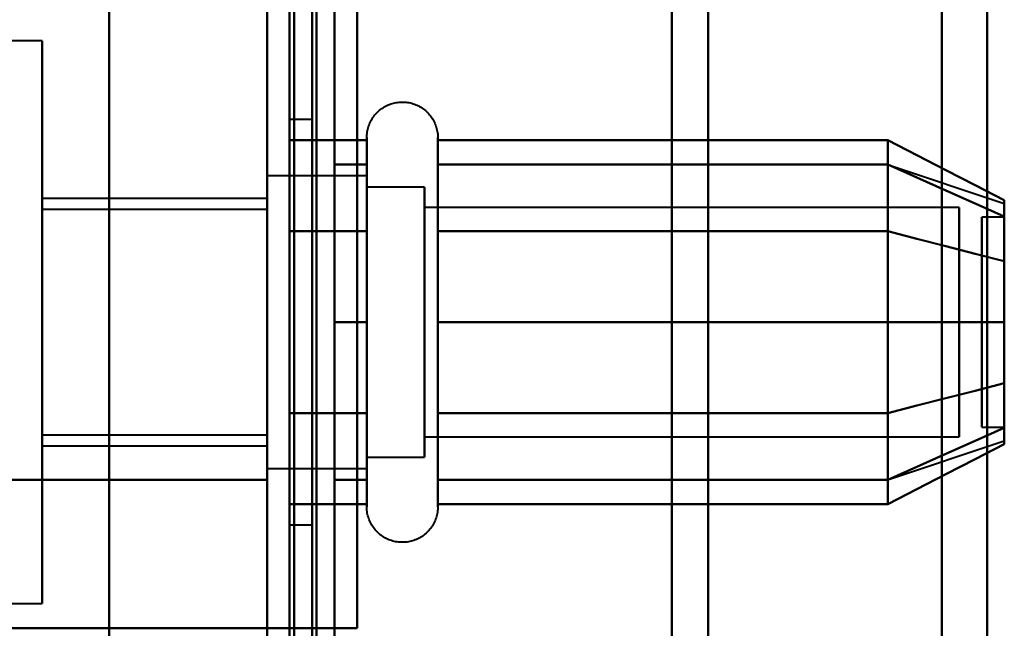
# Model space of a CAD drawing. Header units: millimetres. Extents: x -1087 to 1688, y -120 to 936.
# Tile 12 of 88: x -541 to -519, y 206 to 220. Entities that reach past the tile are written whole.
import ezdxf

# ---------------------------------------------------------------- set-up
doc = ezdxf.new("R2010")
doc.units = ezdxf.units.MM
doc.layers.add('A-GENM', color=13, linetype='Continuous', lineweight=40)
doc.layers.add('G-IMPT', color=8, linetype='Continuous', lineweight=40)

# ---------------------------------------------------------------- blocks, each defined once
blk = doc.blocks.new('NEXA 400 CALQUES_dwg-748074-Arrière')
at = {"layer": 'G-IMPT'}
for p, q in [((-534.5, 862.272), (-534.5, 129.472)), ((-535, 827.772), (-535, 128.972)), ((-535, 298.372), (-535, 196.872)), ((-535, 196.872), (-535, 298.372)), ((-534.5, 298.372), (-534.5, 196.872)), ((-534.5, 196.872), (-534.5, 298.372)), ((-526, 298.372), (-526, 197.372)), ((-526, 197.372), (-526, 298.372)), ((-525.198, 197.964), (-525.198, 298.372)), ((-525.198, 298.372), (-525.198, 197.964)), ((-520, 298.372), (-520, 198.372)), ((-520, 198.372), (-520, 298.372)), ((-518.99, 198.998), (-518.99, 298.372)), ((-518.99, 298.372), (-518.99, 198.998)), ((-535, 273.694), (-535, 203.694)), ((-535, 203.694), (-535, 273.694)), ((-540, 219.122), (-564.77, 219.122)), ((-540, 219.122), (-540, 212.872)), ((-540, 212.872), (-540, 219.122)), ((-534, 217.372), (-534.5, 217.372)), ((-534.5, 208.372), (-534.5, 217.372)), ((-534.5, 208.372), (-534.5, 217.372)), ((-534.5, 217.372), (-534.5, 212.872)), ((-534.5, 217.372), (-534.5, 212.872)), ((-534, 212.872), (-534, 217.372)), ((-534, 217.372), (-534, 212.872)), ((-532.785, 210.822), (-532.785, 216.972)), ((-532.785, 209.322), (-532.785, 216.972)), ((-531.204, 216.972), (-531.204, 210.822)), ((-531.204, 216.972), (-531.204, 209.322)), ((-532.785, 210.822), (-532.785, 216.423)), ((-531.204, 216.423), (-531.204, 210.822)), ((-521.189, 216.367), (-518.611, 215.508)), ((-532.785, 216.122), (-535, 216.122)), ((-532.785, 216.122), (-535, 216.122)), ((-535, 212.872), (-535, 216.122)), ((-535, 216.122), (-535, 210.058)), ((-535, 212.872), (-535, 216.122)), ((-535, 216.122), (-535, 212.872)), ((-532.785, 210.058), (-532.785, 216.122)), ((-532.785, 216.122), (-532.785, 211.247)), ((-532.785, 216.122), (-532.785, 210.058)), ((-532.785, 211.247), (-532.785, 216.122)), ((-531.5, 215.872), (-532.785, 215.872)), ((-531.5, 215.872), (-532.785, 215.872)), ((-532.785, 211.372), (-532.785, 215.872)), ((-532.785, 215.872), (-532.785, 211.372)), ((-532.785, 210.274), (-532.785, 215.872)), ((-532.785, 215.872), (-532.785, 210.274)), ((-531.5, 214.372), (-531.5, 215.872)), ((-531.5, 215.872), (-531.5, 210.274)), ((-531.5, 215.872), (-531.5, 211.372)), ((-531.5, 210.274), (-531.5, 215.872)), ((-535, 215.622), (-540, 215.622)), ((-540, 212.872), (-540, 215.622)), ((-540, 215.622), (-540, 212.872)), ((-535, 215.687), (-535, 212.872)), ((-535, 212.872), (-535, 215.622)), ((-535, 215.622), (-535, 212.872)), ((-532.785, 211.247), (-532.785, 215.687)), ((-532.785, 215.687), (-532.785, 209.622)), ((-532.785, 209.872), (-532.785, 215.47)), ((-532.785, 215.47), (-532.785, 209.872)), ((-531.5, 211.372), (-531.5, 215.47)), ((-531.5, 215.47), (-531.5, 209.872)), ((-531.5, 211.372), (-531.5, 215.47)), ((-519.611, 215.421), (-531.5, 215.421)), ((-519.611, 215.421), (-531.5, 215.421)), ((-531.5, 210.665), (-531.5, 215.421)), ((-531.5, 215.421), (-531.5, 210.665)), ((-531.5, 211.598), (-531.5, 215.421)), ((-531.5, 215.421), (-531.5, 211.598)), ((-519.611, 210.665), (-519.611, 215.421)), ((-519.611, 215.421), (-519.611, 210.665)), ((-519.611, 211.598), (-519.611, 215.421)), ((-519.611, 215.421), (-519.611, 211.598)), ((-535, 215.372), (-540, 215.372)), ((-540, 215.372), (-540, 212.872)), ((-540, 212.872), (-540, 215.372)), ((-535, 215.372), (-535, 212.872)), ((-535, 212.872), (-535, 215.372)), ((-518.611, 215.202), (-519.111, 215.202)), ((-518.611, 215.202), (-519.111, 215.202)), ((-519.111, 210.748), (-519.111, 215.202)), ((-519.111, 215.202), (-519.111, 210.748)), ((-519.111, 211.914), (-519.111, 215.202)), ((-519.111, 215.202), (-519.111, 211.914)), ((-518.611, 210.748), (-518.611, 215.202)), ((-518.611, 215.202), (-518.611, 210.748)), ((-518.611, 211.914), (-518.611, 215.202)), ((-518.611, 215.202), (-518.611, 211.914)), ((-531.5, 210.324), (-531.5, 215.079)), ((-531.5, 215.079), (-531.5, 210.324)), ((-519.611, 210.324), (-519.611, 215.079)), ((-519.611, 215.079), (-519.611, 210.324)), ((-519.111, 210.542), (-519.111, 214.996)), ((-519.111, 214.996), (-519.111, 210.542)), ((-518.611, 210.542), (-518.611, 214.996)), ((-518.611, 214.996), (-518.611, 210.542)), ((-532.785, 209.322), (-532.785, 214.922)), ((-531.204, 214.922), (-531.204, 209.322)), ((-535, 214.497), (-535, 209.622)), ((-532.785, 214.497), (-532.785, 209.622)), ((-532.785, 210.058), (-532.785, 214.497)), ((-532.785, 209.872), (-532.785, 214.372)), ((-532.785, 214.372), (-532.785, 209.872)), ((-531.5, 209.872), (-531.5, 214.372)), ((-531.5, 214.372), (-531.5, 209.872)), ((-531.5, 210.324), (-531.5, 214.146)), ((-531.5, 214.146), (-531.5, 210.324)), ((-519.611, 210.324), (-519.611, 214.146)), ((-519.611, 214.146), (-519.611, 210.324)), ((-519.111, 210.542), (-519.111, 213.831)), ((-519.111, 213.831), (-519.111, 210.542)), ((-518.611, 210.542), (-518.611, 213.831)), ((-518.611, 213.831), (-518.611, 210.542)), ((-540, 212.872), (-540, 210.372)), ((-540, 210.372), (-540, 212.872)), ((-540, 212.872), (-540, 206.622)), ((-540, 210.122), (-540, 212.872)), ((-540, 212.872), (-540, 210.122)), ((-540, 206.622), (-540, 212.872)), ((-535, 209.622), (-535, 212.872)), ((-535, 212.872), (-535, 210.372)), ((-535, 210.372), (-535, 212.872)), ((-535, 212.872), (-535, 209.622)), ((-535, 210.122), (-535, 212.872)), ((-535, 209.622), (-535, 212.872)), ((-535, 212.872), (-535, 210.122)), ((-535, 212.872), (-535, 211.247)), ((-534.5, 212.872), (-534.5, 208.372)), ((-534, 208.372), (-534, 212.872)), ((-534, 212.872), (-534, 208.372)), ((-532.785, 209.622), (-532.785, 211.247)), ((-532.785, 209.622), (-532.785, 211.247)), ((-531.5, 209.872), (-531.5, 211.372)), ((-532.785, 208.772), (-532.785, 210.822)), ((-532.785, 208.772), (-532.785, 210.822)), ((-531.204, 210.822), (-531.204, 208.772)), ((-531.204, 210.822), (-531.204, 208.772)), ((-540, 210.372), (-535, 210.372)), ((-519.111, 210.542), (-518.611, 210.542)), ((-519.111, 210.542), (-518.611, 210.542)), ((-531.5, 210.324), (-519.611, 210.324)), ((-531.5, 210.324), (-519.611, 210.324)), ((-521.189, 209.377), (-518.611, 210.237)), ((-540, 210.122), (-535, 210.122)), ((-532.785, 209.872), (-531.5, 209.872)), ((-532.785, 209.872), (-531.5, 209.872)), ((-535, 209.622), (-532.785, 209.622)), ((-535, 209.622), (-532.785, 209.622)), ((-535, 206.072), (-535, 209.372)), ((-535, 209.372), (-535, 206.072)), ((-534.5, 208.372), (-534, 208.372)), ((-564.77, 206.622), (-540, 206.622)), ((-535, 206.072), (-534.4, 206.072)), ((-534.4, 206.072), (-535, 206.072))]:
    blk.add_line(p, q, dxfattribs=at)
at = {"layer": 'G-IMPT', "flags": 128}
for points in [[(-535, 128.972), (-535, 312.422), (-535, 495.872), (-535, 679.322), (-535, 862.772)], [(-535, 862.772), (-535, 679.322), (-535, 495.872), (-535, 312.422), (-535, 128.972)], [(-534.5, 128.972), (-534.5, 312.422), (-534.5, 495.872), (-534.5, 679.322), (-534.5, 862.772)], [(-534.4, 862.772), (-534.4, 679.322), (-534.4, 495.872), (-534.4, 312.422), (-534.4, 128.972)], [(-534.4, 862.772), (-534.4, 679.322), (-534.4, 495.872), (-534.4, 312.422), (-534.4, 128.972)], [(-534.4, 128.972), (-534.4, 312.422), (-534.4, 495.872), (-534.4, 679.322), (-534.4, 862.772)], [(-534.5, 129.472), (-534.5, 312.672), (-534.5, 495.872), (-534.5, 679.072), (-534.5, 862.272)], [(-534.5, 862.272), (-534.5, 679.072), (-534.5, 495.872), (-534.5, 312.672), (-534.5, 129.472)], [(-534.5, 129.472), (-534.5, 312.672), (-534.5, 495.872), (-534.5, 679.072), (-534.5, 862.272)], [(-534.5, 862.272), (-534.5, 679.072), (-534.5, 495.872), (-534.5, 312.672), (-534.5, 129.472)], [(-534.5, 129.472), (-534.5, 312.672), (-534.5, 495.872), (-534.5, 679.072), (-534.5, 862.272)], [(-534.5, 862.272), (-534.5, 679.072), (-534.5, 495.872), (-534.5, 312.672), (-534.5, 129.472)], [(-534, 862.272), (-534, 679.072), (-534, 495.872), (-534, 312.672), (-534, 129.472)], [(-534, 862.272), (-534, 679.072), (-534, 495.872), (-534, 312.672), (-534, 129.472)], [(-534, 129.472), (-534, 312.672), (-534, 495.872), (-534, 679.072), (-534, 862.272)], [(-533.9, 129.472), (-533.9, 312.672), (-533.9, 495.872), (-533.9, 679.072), (-533.9, 862.272)], [(-533.9, 862.272), (-533.9, 679.072), (-533.9, 495.872), (-533.9, 312.672), (-533.9, 129.472)], [(-533.9, 129.472), (-533.9, 312.672), (-533.9, 495.872), (-533.9, 679.072), (-533.9, 862.272)], [(-535, 827.772), (-535, 653.072), (-535, 478.372), (-535, 303.672), (-535, 128.972)], [(-535, 128.972), (-535, 303.672), (-535, 478.372), (-535, 653.072), (-535, 827.772)], [(-534.5, 827.772), (-534.5, 653.072), (-534.5, 478.372), (-534.5, 303.672), (-534.5, 128.972)], [(-534.4, 128.972), (-534.4, 303.672), (-534.4, 478.372), (-534.4, 653.072), (-534.4, 827.772)], [(-534.4, 827.772), (-534.4, 653.072), (-534.4, 478.372), (-534.4, 303.672), (-534.4, 128.972)], [(-534.4, 128.972), (-534.4, 303.672), (-534.4, 478.372), (-534.4, 653.072), (-534.4, 827.772)], [(-533.5, 129.472), (-533.5, 303.922), (-533.5, 478.372), (-533.5, 652.822), (-533.5, 827.272)], [(-533.5, 827.272), (-533.5, 652.822), (-533.5, 478.372), (-533.5, 303.922), (-533.5, 129.472)], [(-533.5, 129.472), (-533.5, 303.922), (-533.5, 478.372), (-533.5, 652.822), (-533.5, 827.272)], [(-533.5, 827.272), (-533.5, 652.822), (-533.5, 478.372), (-533.5, 303.922), (-533.5, 129.472)], [(-534.5, 178.872), (-534.5, 208.872), (-534.5, 238.872), (-534.5, 268.872), (-534.5, 298.872)], [(-534.5, 298.872), (-534.5, 268.872), (-534.5, 238.872), (-534.5, 208.872), (-534.5, 178.872)], [(-534.5, 178.872), (-534.5, 208.872), (-534.5, 238.872), (-534.5, 268.872), (-534.5, 298.872)], [(-534.5, 298.872), (-534.5, 268.872), (-534.5, 238.872), (-534.5, 208.872), (-534.5, 178.872)], [(-533.5, 298.872), (-533.5, 268.872), (-533.5, 238.872), (-533.5, 208.872), (-533.5, 178.872)], [(-533.5, 178.872), (-533.5, 208.872), (-533.5, 238.872), (-533.5, 268.872), (-533.5, 298.872)], [(-533.5, 298.872), (-533.5, 268.872), (-533.5, 238.872), (-533.5, 208.872), (-533.5, 178.872)], [(-533.5, 178.872), (-533.5, 208.872), (-533.5, 238.872), (-533.5, 268.872), (-533.5, 298.872)], [(-538.509, 278.372), (-538.509, 258.622), (-538.509, 238.872), (-538.509, 219.122), (-538.509, 199.372)], [(-538.509, 199.372), (-538.509, 219.122), (-538.509, 238.872), (-538.509, 258.622), (-538.509, 278.372)], [(-535, 278.372), (-535, 258.622), (-535, 238.872), (-535, 219.122), (-535, 199.372)], [(-535, 199.372), (-535, 219.122), (-535, 238.872), (-535, 258.622), (-535, 278.372)], [(-535, 271.672), (-535, 255.272), (-535, 238.872), (-535, 222.472), (-535, 206.072)], [(-535, 271.672), (-535, 255.272), (-535, 238.872), (-535, 222.472), (-535, 206.072)], [(-535, 206.072), (-535, 222.472), (-535, 238.872), (-535, 255.272), (-535, 271.672)], [(-535, 206.072), (-535, 222.472), (-535, 238.872), (-535, 255.272), (-535, 271.672)], [(-535, 206.072), (-535, 222.472), (-535, 238.872), (-535, 255.272), (-535, 271.672)], [(-535, 271.672), (-535, 255.272), (-535, 238.872), (-535, 222.472), (-535, 206.072)], [(-534.5, 271.672), (-534.5, 255.272), (-534.5, 238.872), (-534.5, 222.472), (-534.5, 206.072)], [(-534.5, 206.072), (-534.5, 222.472), (-534.5, 238.872), (-534.5, 255.272), (-534.5, 271.672)], [(-533, 271.672), (-533, 255.272), (-533, 238.872), (-533, 222.472), (-533, 206.072)], [(-533, 206.072), (-533, 222.472), (-533, 238.872), (-533, 255.272), (-533, 271.672)], [(-533, 271.672), (-533, 255.272), (-533, 238.872), (-533, 222.472), (-533, 206.072)], [(-533, 206.072), (-533, 222.472), (-533, 238.872), (-533, 255.272), (-533, 271.672)], [(-533, 206.072), (-533, 222.472), (-533, 238.872), (-533, 255.272), (-533, 271.672)], [(-533, 271.672), (-533, 255.272), (-533, 238.872), (-533, 222.472), (-533, 206.072)], [(-535, 209.372), (-535, 224.122), (-535, 238.872), (-535, 253.622), (-535, 268.372)], [(-535, 268.372), (-535, 253.622), (-535, 238.872), (-535, 224.122), (-535, 209.372)], [(-532.785, 216.972), (-532.785, 217.004), (-532.783, 217.035), (-532.779, 217.067), (-532.775, 217.098), (-532.769, 217.129), (-532.762, 217.16), (-532.754, 217.191), (-532.745, 217.221), (-532.734, 217.251), (-532.723, 217.28), (-532.71, 217.309), (-532.696, 217.337), (-532.681, 217.365), (-532.664, 217.392), (-532.647, 217.419), (-532.629, 217.444), (-532.609, 217.469), (-532.589, 217.493), (-532.568, 217.517), (-532.545, 217.539), (-532.522, 217.561), (-532.498, 217.582), (-532.474, 217.601), (-532.448, 217.62), (-532.422, 217.637), (-532.395, 217.654), (-532.367, 217.669), (-532.339, 217.684), (-532.31, 217.697), (-532.281, 217.709), (-532.251, 217.72), (-532.221, 217.73), (-532.191, 217.738), (-532.16, 217.745), (-532.129, 217.751), (-532.098, 217.756), (-532.066, 217.759), (-532.035, 217.762), (-532.003, 217.763), (-531.972, 217.762), (-531.94, 217.761), (-531.909, 217.758), (-531.877, 217.754), (-531.846, 217.749), (-531.815, 217.742), (-531.784, 217.734), (-531.754, 217.725), (-531.724, 217.715), (-531.695, 217.704), (-531.666, 217.691), (-531.637, 217.677), (-531.609, 217.662), (-531.582, 217.646), (-531.555, 217.629), (-531.53, 217.611), (-531.504, 217.592), (-531.48, 217.572), (-531.456, 217.551), (-531.434, 217.529), (-531.412, 217.506), (-531.391, 217.482), (-531.371, 217.458), (-531.352, 217.433), (-531.334, 217.407), (-531.317, 217.38), (-531.302, 217.352), (-531.287, 217.324), (-531.273, 217.296), (-531.261, 217.267), (-531.25, 217.237), (-531.24, 217.207), (-531.231, 217.177), (-531.224, 217.146), (-531.217, 217.115), (-531.212, 217.084), (-531.208, 217.052), (-531.206, 217.021), (-531.204, 216.989), (-531.204, 216.972)], [(-532.785, 216.972), (-532.785, 217.004), (-532.783, 217.035), (-532.779, 217.067), (-532.775, 217.098), (-532.769, 217.129), (-532.762, 217.16), (-532.754, 217.191), (-532.745, 217.221), (-532.734, 217.251), (-532.723, 217.28), (-532.71, 217.309), (-532.696, 217.337), (-532.681, 217.365), (-532.664, 217.392), (-532.647, 217.419), (-532.629, 217.444), (-532.609, 217.469), (-532.589, 217.493), (-532.568, 217.517), (-532.545, 217.539), (-532.522, 217.561), (-532.498, 217.582), (-532.474, 217.601), (-532.448, 217.62), (-532.422, 217.637), (-532.395, 217.654), (-532.367, 217.669), (-532.339, 217.684), (-532.31, 217.697), (-532.281, 217.709), (-532.251, 217.72), (-532.221, 217.73), (-532.191, 217.738), (-532.16, 217.745), (-532.129, 217.751), (-532.098, 217.756), (-532.066, 217.759), (-532.035, 217.762), (-532.003, 217.763), (-531.972, 217.762), (-531.94, 217.761), (-531.909, 217.758), (-531.877, 217.754), (-531.846, 217.749), (-531.815, 217.742), (-531.784, 217.734), (-531.754, 217.725), (-531.724, 217.715), (-531.695, 217.704), (-531.666, 217.691), (-531.637, 217.677), (-531.609, 217.662), (-531.582, 217.646), (-531.555, 217.629), (-531.53, 217.611), (-531.504, 217.592), (-531.48, 217.572), (-531.456, 217.551), (-531.434, 217.529), (-531.412, 217.506), (-531.391, 217.482), (-531.371, 217.458), (-531.352, 217.433), (-531.334, 217.407), (-531.317, 217.38), (-531.302, 217.352), (-531.287, 217.324), (-531.273, 217.296), (-531.261, 217.267), (-531.25, 217.237), (-531.24, 217.207), (-531.231, 217.177), (-531.224, 217.146), (-531.217, 217.115), (-531.212, 217.084), (-531.208, 217.052), (-531.206, 217.021), (-531.204, 216.989), (-531.204, 216.972)], [(-532.785, 216.972), (-532.785, 216.969), (-532.785, 216.959), (-532.785, 216.943), (-532.785, 216.92), (-532.785, 216.891), (-532.785, 216.855), (-532.785, 216.813), (-532.785, 216.764), (-532.785, 216.709), (-532.785, 216.649), (-532.785, 216.582), (-532.785, 216.509), (-532.785, 216.43), (-532.785, 216.346), (-532.785, 216.256), (-532.785, 216.161), (-532.785, 216.06), (-532.785, 215.955), (-532.785, 215.844), (-532.785, 215.729), (-532.785, 215.609), (-532.785, 215.485), (-532.785, 215.356), (-532.785, 215.224), (-532.785, 215.088), (-532.785, 214.948), (-532.785, 214.805), (-532.785, 214.659), (-532.785, 214.51), (-532.785, 214.358), (-532.785, 214.204), (-532.785, 214.048), (-532.785, 213.89), (-532.785, 213.73), (-532.785, 213.569), (-532.785, 213.407), (-532.785, 213.244), (-532.785, 213.08), (-532.785, 212.917), (-532.785, 212.753), (-532.785, 212.589), (-532.785, 212.425), (-532.785, 212.263), (-532.785, 212.101), (-532.785, 211.941), (-532.785, 211.782), (-532.785, 211.625), (-532.785, 211.469), (-532.785, 211.317), (-532.785, 211.166), (-532.785, 211.018), (-532.785, 210.874), (-532.785, 210.822)], [(-532.785, 214.922), (-532.785, 215.063), (-532.785, 215.2), (-532.785, 215.333), (-532.785, 215.462), (-532.785, 215.587), (-532.785, 215.708), (-532.785, 215.824), (-532.785, 215.935), (-532.785, 216.042), (-532.785, 216.143), (-532.785, 216.239), (-532.785, 216.33), (-532.785, 216.416), (-532.785, 216.495), (-532.785, 216.569), (-532.785, 216.637), (-532.785, 216.699), (-532.785, 216.755), (-532.785, 216.804), (-532.785, 216.848), (-532.785, 216.885), (-532.785, 216.915), (-532.785, 216.939), (-532.785, 216.957), (-532.785, 216.968), (-532.785, 216.972)], [(-532.785, 216.972), (-532.785, 216.969), (-532.785, 216.959), (-532.785, 216.943), (-532.785, 216.92), (-532.785, 216.891), (-532.785, 216.855), (-532.785, 216.813), (-532.785, 216.764), (-532.785, 216.709), (-532.785, 216.649), (-532.785, 216.582), (-532.785, 216.509), (-532.785, 216.43), (-532.785, 216.423)], [(-532.785, 209.322), (-532.785, 209.406), (-532.785, 209.497), (-532.785, 209.593), (-532.785, 209.694), (-532.785, 209.8), (-532.785, 209.911), (-532.785, 210.026), (-532.785, 210.147), (-532.785, 210.271), (-532.785, 210.4), (-532.785, 210.533), (-532.785, 210.669), (-532.785, 210.81), (-532.785, 210.953), (-532.785, 211.099), (-532.785, 211.249), (-532.785, 211.4), (-532.785, 211.555), (-532.785, 211.711), (-532.785, 211.869), (-532.785, 212.029), (-532.785, 212.19), (-532.785, 212.352), (-532.785, 212.515), (-532.785, 212.679), (-532.785, 212.843), (-532.785, 213.007), (-532.785, 213.171), (-532.785, 213.334), (-532.785, 213.496), (-532.785, 213.658), (-532.785, 213.818), (-532.785, 213.977), (-532.785, 214.134), (-532.785, 214.289), (-532.785, 214.442), (-532.785, 214.592), (-532.785, 214.739), (-532.785, 214.884), (-532.785, 215.025), (-532.785, 215.163), (-532.785, 215.297), (-532.785, 215.427), (-532.785, 215.554), (-532.785, 215.675), (-532.785, 215.793), (-532.785, 215.906), (-532.785, 216.013), (-532.785, 216.116), (-532.785, 216.214), (-532.785, 216.306), (-532.785, 216.393), (-532.785, 216.474), (-532.785, 216.55), (-532.785, 216.619), (-532.785, 216.683), (-532.785, 216.74), (-532.785, 216.792), (-532.785, 216.837), (-532.785, 216.875), (-532.785, 216.908), (-532.785, 216.933), (-532.785, 216.953), (-532.785, 216.965), (-532.785, 216.972), (-532.785, 216.972)], [(-531.204, 216.972), (-531.204, 216.969), (-531.204, 216.959), (-531.204, 216.943), (-531.204, 216.92), (-531.204, 216.891), (-531.204, 216.855), (-531.204, 216.813), (-531.204, 216.764), (-531.204, 216.709), (-531.204, 216.649), (-531.204, 216.582), (-531.204, 216.509), (-531.204, 216.43), (-531.204, 216.346), (-531.204, 216.256), (-531.204, 216.161), (-531.204, 216.06), (-531.204, 215.955), (-531.204, 215.844), (-531.204, 215.729), (-531.204, 215.609), (-531.204, 215.485), (-531.204, 215.356), (-531.204, 215.224), (-531.204, 215.088), (-531.204, 214.948), (-531.204, 214.922)], [(-531.204, 210.822), (-531.204, 210.966), (-531.204, 211.113), (-531.204, 211.262), (-531.204, 211.414), (-531.204, 211.569), (-531.204, 211.725), (-531.204, 211.883), (-531.204, 212.043), (-531.204, 212.205), (-531.204, 212.367), (-531.204, 212.53), (-531.204, 212.694), (-531.204, 212.858), (-531.204, 213.022), (-531.204, 213.185), (-531.204, 213.348), (-531.204, 213.511), (-531.204, 213.672), (-531.204, 213.833), (-531.204, 213.991), (-531.204, 214.148), (-531.204, 214.303), (-531.204, 214.455), (-531.204, 214.605), (-531.204, 214.752), (-531.204, 214.897), (-531.204, 215.038), (-531.204, 215.175), (-531.204, 215.309), (-531.204, 215.439), (-531.204, 215.565), (-531.204, 215.686), (-531.204, 215.803), (-531.204, 215.915), (-531.204, 216.023), (-531.204, 216.125), (-531.204, 216.223), (-531.204, 216.314), (-531.204, 216.401), (-531.204, 216.481), (-531.204, 216.556), (-531.204, 216.625), (-531.204, 216.688), (-531.204, 216.745), (-531.204, 216.796), (-531.204, 216.84), (-531.204, 216.878), (-531.204, 216.91), (-531.204, 216.935), (-531.204, 216.954), (-531.204, 216.966), (-531.204, 216.972)], [(-531.204, 216.972), (-531.204, 216.969), (-531.204, 216.959), (-531.204, 216.943), (-531.204, 216.92), (-531.204, 216.891), (-531.204, 216.855), (-531.204, 216.813), (-531.204, 216.764), (-531.204, 216.709), (-531.204, 216.649), (-531.204, 216.582), (-531.204, 216.509), (-531.204, 216.43), (-531.204, 216.346), (-531.204, 216.256), (-531.204, 216.161), (-531.204, 216.06), (-531.204, 215.955), (-531.204, 215.844), (-531.204, 215.729), (-531.204, 215.609), (-531.204, 215.485), (-531.204, 215.356), (-531.204, 215.224), (-531.204, 215.088), (-531.204, 214.948), (-531.204, 214.805), (-531.204, 214.659), (-531.204, 214.51), (-531.204, 214.358), (-531.204, 214.204), (-531.204, 214.048), (-531.204, 213.89), (-531.204, 213.73), (-531.204, 213.569), (-531.204, 213.407), (-531.204, 213.244), (-531.204, 213.08), (-531.204, 212.917), (-531.204, 212.753), (-531.204, 212.589), (-531.204, 212.425), (-531.204, 212.263), (-531.204, 212.101), (-531.204, 211.941), (-531.204, 211.782), (-531.204, 211.625), (-531.204, 211.469), (-531.204, 211.317), (-531.204, 211.166), (-531.204, 211.018), (-531.204, 210.874), (-531.204, 210.732), (-531.204, 210.594), (-531.204, 210.459), (-531.204, 210.329), (-531.204, 210.202), (-531.204, 210.08), (-531.204, 209.962), (-531.204, 209.849), (-531.204, 209.741), (-531.204, 209.637), (-531.204, 209.539), (-531.204, 209.446), (-531.204, 209.359), (-531.204, 209.322)], [(-531.204, 216.423), (-531.204, 216.502), (-531.204, 216.575), (-531.204, 216.643), (-531.204, 216.704), (-531.204, 216.76), (-531.204, 216.809), (-531.204, 216.851), (-531.204, 216.888), (-531.204, 216.918), (-531.204, 216.941), (-531.204, 216.958), (-531.204, 216.968), (-531.204, 216.972)], [(-534.5, 216.914), (-534.5, 216.409), (-534.5, 215.903), (-534.5, 215.398), (-534.5, 214.893)], [(-532.785, 216.914), (-533.214, 216.914), (-533.643, 216.914), (-534.071, 216.914), (-534.5, 216.914)], [(-534.5, 214.893), (-534.5, 215.398), (-534.5, 215.903), (-534.5, 216.409), (-534.5, 216.914)], [(-534.5, 216.914), (-534.071, 216.914), (-533.643, 216.914), (-533.214, 216.914), (-532.785, 216.914)], [(-534.5, 216.914), (-534.5, 216.409), (-534.5, 215.903), (-534.5, 215.398), (-534.5, 214.893)], [(-534.5, 214.893), (-534.5, 215.398), (-534.5, 215.903), (-534.5, 216.409), (-534.5, 216.914)], [(-532.785, 214.893), (-532.785, 215.398), (-532.785, 215.903), (-532.785, 216.409), (-532.785, 216.914)], [(-532.785, 216.914), (-532.785, 216.409), (-532.785, 215.903), (-532.785, 215.398), (-532.785, 214.893)], [(-531.204, 214.893), (-531.204, 215.398), (-531.204, 215.903), (-531.204, 216.409), (-531.204, 216.914)], [(-531.204, 216.914), (-528.704, 216.914), (-526.204, 216.914), (-523.704, 216.914), (-521.204, 216.914)], [(-521.204, 216.914), (-523.704, 216.914), (-526.204, 216.914), (-528.704, 216.914), (-531.204, 216.914)], [(-531.204, 216.914), (-531.204, 216.409), (-531.204, 215.903), (-531.204, 215.398), (-531.204, 214.893)], [(-521.204, 214.893), (-521.204, 215.398), (-521.204, 215.903), (-521.204, 216.409), (-521.204, 216.914)], [(-521.204, 216.914), (-520.556, 216.581), (-519.908, 216.248), (-519.259, 215.914), (-518.611, 215.581)], [(-518.611, 215.581), (-519.259, 215.914), (-519.908, 216.248), (-520.556, 216.581), (-521.204, 216.914)], [(-521.204, 216.914), (-521.204, 216.409), (-521.204, 215.903), (-521.204, 215.398), (-521.204, 214.893)], [(-521.204, 216.914), (-521.204, 216.409), (-521.204, 215.903), (-521.204, 215.398), (-521.204, 214.893)], [(-521.204, 214.893), (-521.204, 215.398), (-521.204, 215.903), (-521.204, 216.409), (-521.204, 216.914)], [(-533.5, 212.872), (-533.5, 213.747), (-533.5, 214.622), (-533.5, 215.497), (-533.5, 216.372)], [(-533.5, 216.372), (-533.321, 216.372), (-533.143, 216.372), (-532.964, 216.372), (-532.785, 216.372)], [(-533.5, 216.372), (-533.321, 216.372), (-533.143, 216.372), (-532.964, 216.372), (-532.785, 216.372)], [(-532.785, 216.372), (-532.964, 216.372), (-533.143, 216.372), (-533.321, 216.372), (-533.5, 216.372)], [(-533.5, 216.372), (-533.5, 215.497), (-533.5, 214.622), (-533.5, 213.747), (-533.5, 212.872)], [(-532.785, 216.372), (-532.964, 216.372), (-533.143, 216.372), (-533.321, 216.372), (-533.5, 216.372)], [(-533.5, 212.872), (-533.5, 213.747), (-533.5, 214.622), (-533.5, 215.497), (-533.5, 216.372)], [(-533.5, 216.372), (-533.5, 215.497), (-533.5, 214.622), (-533.5, 213.747), (-533.5, 212.872)], [(-532.785, 216.423), (-532.785, 216.338), (-532.785, 216.248), (-532.785, 216.152), (-532.785, 216.051), (-532.785, 215.945), (-532.785, 215.834), (-532.785, 215.718), (-532.785, 215.598), (-532.785, 215.473), (-532.785, 215.344), (-532.785, 215.212), (-532.785, 215.075), (-532.785, 214.935), (-532.785, 214.792), (-532.785, 214.645), (-532.785, 214.496), (-532.785, 214.344), (-532.785, 214.19), (-532.785, 214.034), (-532.785, 213.876), (-532.785, 213.716), (-532.785, 213.555), (-532.785, 213.392), (-532.785, 213.229), (-532.785, 213.066), (-532.785, 212.902), (-532.785, 212.738), (-532.785, 212.574), (-532.785, 212.411), (-532.785, 212.248), (-532.785, 212.087), (-532.785, 211.926), (-532.785, 211.768), (-532.785, 211.611), (-532.785, 211.456), (-532.785, 211.303), (-532.785, 211.153), (-532.785, 211.005), (-532.785, 210.861), (-532.785, 210.719), (-532.785, 210.582), (-532.785, 210.448), (-532.785, 210.317), (-532.785, 210.191), (-532.785, 210.069), (-532.785, 209.952), (-532.785, 209.839), (-532.785, 209.731), (-532.785, 209.628), (-532.785, 209.531), (-532.785, 209.438), (-532.785, 209.351), (-532.785, 209.27), (-532.785, 209.195), (-532.785, 209.125), (-532.785, 209.062), (-532.785, 209.004), (-532.785, 208.953), (-532.785, 208.908), (-532.785, 208.869), (-532.785, 208.837), (-532.785, 208.811), (-532.785, 208.792), (-532.785, 208.779), (-532.785, 208.773), (-532.785, 208.772)], [(-532.785, 216.372), (-532.785, 215.497), (-532.785, 214.622), (-532.785, 213.747), (-532.785, 212.872)], [(-532.785, 212.872), (-532.785, 213.747), (-532.785, 214.622), (-532.785, 215.497), (-532.785, 216.372)], [(-531.204, 208.772), (-531.204, 208.776), (-531.204, 208.785), (-531.204, 208.802), (-531.204, 208.825), (-531.204, 208.854), (-531.204, 208.89), (-531.204, 208.932), (-531.204, 208.98), (-531.204, 209.035), (-531.204, 209.096), (-531.204, 209.163), (-531.204, 209.236), (-531.204, 209.314), (-531.204, 209.399), (-531.204, 209.488), (-531.204, 209.584), (-531.204, 209.684), (-531.204, 209.79), (-531.204, 209.9), (-531.204, 210.016), (-531.204, 210.136), (-531.204, 210.26), (-531.204, 210.388), (-531.204, 210.521), (-531.204, 210.657), (-531.204, 210.797), (-531.204, 210.94), (-531.204, 211.086), (-531.204, 211.235), (-531.204, 211.387), (-531.204, 211.541), (-531.204, 211.697), (-531.204, 211.855), (-531.204, 212.014), (-531.204, 212.175), (-531.204, 212.338), (-531.204, 212.501), (-531.204, 212.664), (-531.204, 212.828), (-531.204, 212.992), (-531.204, 213.156), (-531.204, 213.319), (-531.204, 213.482), (-531.204, 213.643), (-531.204, 213.804), (-531.204, 213.963), (-531.204, 214.12), (-531.204, 214.275), (-531.204, 214.428), (-531.204, 214.579), (-531.204, 214.726), (-531.204, 214.871), (-531.204, 215.013), (-531.204, 215.151), (-531.204, 215.285), (-531.204, 215.416), (-531.204, 215.542), (-531.204, 215.665), (-531.204, 215.782), (-531.204, 215.896), (-531.204, 216.004), (-531.204, 216.107), (-531.204, 216.205), (-531.204, 216.298), (-531.204, 216.386), (-531.204, 216.423)], [(-521.204, 216.372), (-523.704, 216.372), (-526.204, 216.372), (-528.704, 216.372), (-531.204, 216.372)], [(-531.204, 216.372), (-528.704, 216.372), (-526.204, 216.372), (-523.704, 216.372), (-521.204, 216.372)], [(-521.204, 216.372), (-523.704, 216.372), (-526.204, 216.372), (-528.704, 216.372), (-531.204, 216.372)], [(-531.204, 216.372), (-531.204, 215.497), (-531.204, 214.622), (-531.204, 213.747), (-531.204, 212.872)], [(-531.204, 212.872), (-531.204, 213.747), (-531.204, 214.622), (-531.204, 215.497), (-531.204, 216.372)], [(-531.204, 216.372), (-528.704, 216.372), (-526.204, 216.372), (-523.704, 216.372), (-521.204, 216.372)], [(-518.611, 215.218), (-519.259, 215.507), (-519.908, 215.795), (-520.556, 216.084), (-521.204, 216.372)], [(-521.204, 216.372), (-520.556, 216.084), (-519.908, 215.795), (-519.259, 215.507), (-518.611, 215.218)], [(-518.611, 215.218), (-519.259, 215.507), (-519.908, 215.795), (-520.556, 216.084), (-521.204, 216.372)], [(-521.204, 216.372), (-521.204, 215.497), (-521.204, 214.622), (-521.204, 213.747), (-521.204, 212.872)], [(-521.204, 212.872), (-521.204, 213.747), (-521.204, 214.622), (-521.204, 215.497), (-521.204, 216.372)], [(-521.204, 216.372), (-520.556, 216.084), (-519.908, 215.795), (-519.259, 215.507), (-518.611, 215.218)], [(-521.204, 212.872), (-521.204, 213.747), (-521.204, 214.622), (-521.204, 215.497), (-521.204, 216.372)], [(-521.204, 216.372), (-521.204, 215.497), (-521.204, 214.622), (-521.204, 213.747), (-521.204, 212.872)], [(-534.5, 214.893), (-534.071, 214.893), (-533.643, 214.893), (-533.214, 214.893), (-532.785, 214.893)], [(-534.5, 214.893), (-534.5, 213.883), (-534.5, 212.872), (-534.5, 211.862), (-534.5, 210.852)], [(-532.785, 214.893), (-533.214, 214.893), (-533.643, 214.893), (-534.071, 214.893), (-534.5, 214.893)], [(-534.5, 210.852), (-534.5, 211.862), (-534.5, 212.872), (-534.5, 213.883), (-534.5, 214.893)], [(-534.5, 214.893), (-534.071, 214.893), (-533.643, 214.893), (-533.214, 214.893), (-532.785, 214.893)], [(-532.785, 214.893), (-533.214, 214.893), (-533.643, 214.893), (-534.071, 214.893), (-534.5, 214.893)], [(-534.5, 214.893), (-534.5, 213.883), (-534.5, 212.872), (-534.5, 211.862), (-534.5, 210.852)], [(-534.5, 210.852), (-534.5, 211.862), (-534.5, 212.872), (-534.5, 213.883), (-534.5, 214.893)], [(-532.785, 208.772), (-532.785, 208.776), (-532.785, 208.785), (-532.785, 208.802), (-532.785, 208.825), (-532.785, 208.854), (-532.785, 208.89), (-532.785, 208.932), (-532.785, 208.98), (-532.785, 209.035), (-532.785, 209.096), (-532.785, 209.163), (-532.785, 209.236), (-532.785, 209.314), (-532.785, 209.399), (-532.785, 209.488), (-532.785, 209.584), (-532.785, 209.684), (-532.785, 209.79), (-532.785, 209.9), (-532.785, 210.016), (-532.785, 210.136), (-532.785, 210.26), (-532.785, 210.388), (-532.785, 210.521), (-532.785, 210.657), (-532.785, 210.797), (-532.785, 210.94), (-532.785, 211.086), (-532.785, 211.235), (-532.785, 211.387), (-532.785, 211.541), (-532.785, 211.697), (-532.785, 211.855), (-532.785, 212.014), (-532.785, 212.175), (-532.785, 212.338), (-532.785, 212.501), (-532.785, 212.664), (-532.785, 212.828), (-532.785, 212.992), (-532.785, 213.156), (-532.785, 213.319), (-532.785, 213.482), (-532.785, 213.643), (-532.785, 213.804), (-532.785, 213.963), (-532.785, 214.12), (-532.785, 214.275), (-532.785, 214.428), (-532.785, 214.579), (-532.785, 214.726), (-532.785, 214.871), (-532.785, 214.922)], [(-532.785, 210.852), (-532.785, 211.862), (-532.785, 212.872), (-532.785, 213.883), (-532.785, 214.893)], [(-532.785, 214.893), (-532.785, 213.883), (-532.785, 212.872), (-532.785, 211.862), (-532.785, 210.852)], [(-531.204, 214.922), (-531.204, 214.779), (-531.204, 214.632), (-531.204, 214.482), (-531.204, 214.33), (-531.204, 214.176), (-531.204, 214.02), (-531.204, 213.861), (-531.204, 213.701), (-531.204, 213.54), (-531.204, 213.378), (-531.204, 213.215), (-531.204, 213.051), (-531.204, 212.887), (-531.204, 212.723), (-531.204, 212.559), (-531.204, 212.396), (-531.204, 212.234), (-531.204, 212.072), (-531.204, 211.912), (-531.204, 211.753), (-531.204, 211.597), (-531.204, 211.442), (-531.204, 211.289), (-531.204, 211.139), (-531.204, 210.992), (-531.204, 210.848), (-531.204, 210.707), (-531.204, 210.569), (-531.204, 210.436), (-531.204, 210.306), (-531.204, 210.18), (-531.204, 210.058), (-531.204, 209.941), (-531.204, 209.829), (-531.204, 209.722), (-531.204, 209.619), (-531.204, 209.522), (-531.204, 209.43), (-531.204, 209.344), (-531.204, 209.263), (-531.204, 209.188), (-531.204, 209.119), (-531.204, 209.056), (-531.204, 208.999), (-531.204, 208.949), (-531.204, 208.904), (-531.204, 208.866), (-531.204, 208.834), (-531.204, 208.809), (-531.204, 208.791), (-531.204, 208.778), (-531.204, 208.773)], [(-521.204, 214.893), (-523.704, 214.893), (-526.204, 214.893), (-528.704, 214.893), (-531.204, 214.893)], [(-531.204, 214.893), (-531.204, 213.883), (-531.204, 212.872), (-531.204, 211.862), (-531.204, 210.852)], [(-531.204, 210.852), (-531.204, 211.862), (-531.204, 212.872), (-531.204, 213.883), (-531.204, 214.893)], [(-531.204, 214.893), (-528.704, 214.893), (-526.204, 214.893), (-523.704, 214.893), (-521.204, 214.893)], [(-521.204, 214.893), (-523.704, 214.893), (-526.204, 214.893), (-528.704, 214.893), (-531.204, 214.893)], [(-531.204, 214.893), (-528.704, 214.893), (-526.204, 214.893), (-523.704, 214.893), (-521.204, 214.893)], [(-518.611, 214.227), (-519.259, 214.393), (-519.908, 214.56), (-520.556, 214.726), (-521.204, 214.893)], [(-521.204, 214.893), (-521.204, 213.883), (-521.204, 212.872), (-521.204, 211.862), (-521.204, 210.852)], [(-521.204, 210.852), (-521.204, 211.862), (-521.204, 212.872), (-521.204, 213.883), (-521.204, 214.893)], [(-521.204, 214.893), (-520.556, 214.726), (-519.908, 214.56), (-519.259, 214.393), (-518.611, 214.227)], [(-518.611, 214.227), (-519.259, 214.393), (-519.908, 214.56), (-520.556, 214.726), (-521.204, 214.893)], [(-521.204, 214.893), (-520.556, 214.726), (-519.908, 214.56), (-519.259, 214.393), (-518.611, 214.227)], [(-521.204, 210.852), (-521.204, 211.862), (-521.204, 212.872), (-521.204, 213.883), (-521.204, 214.893)], [(-521.204, 214.893), (-521.204, 213.883), (-521.204, 212.872), (-521.204, 211.862), (-521.204, 210.852)], [(-532.785, 212.872), (-532.964, 212.872), (-533.143, 212.872), (-533.321, 212.872), (-533.5, 212.872)], [(-533.5, 212.872), (-533.321, 212.872), (-533.143, 212.872), (-532.964, 212.872), (-532.785, 212.872)], [(-533.5, 212.872), (-533.5, 211.997), (-533.5, 211.122), (-533.5, 210.247), (-533.5, 209.372)], [(-532.785, 212.872), (-532.964, 212.872), (-533.143, 212.872), (-533.321, 212.872), (-533.5, 212.872)], [(-533.5, 209.372), (-533.5, 210.247), (-533.5, 211.122), (-533.5, 211.997), (-533.5, 212.872)], [(-533.5, 212.872), (-533.321, 212.872), (-533.143, 212.872), (-532.964, 212.872), (-532.785, 212.872)], [(-533.5, 212.872), (-533.5, 211.997), (-533.5, 211.122), (-533.5, 210.247), (-533.5, 209.372)], [(-533.5, 209.372), (-533.5, 210.247), (-533.5, 211.122), (-533.5, 211.997), (-533.5, 212.872)], [(-532.785, 209.372), (-532.785, 210.247), (-532.785, 211.122), (-532.785, 211.997), (-532.785, 212.872)], [(-532.785, 212.872), (-532.785, 211.997), (-532.785, 211.122), (-532.785, 210.247), (-532.785, 209.372)], [(-531.204, 212.872), (-528.704, 212.872), (-526.204, 212.872), (-523.704, 212.872), (-521.204, 212.872)], [(-521.204, 212.872), (-523.704, 212.872), (-526.204, 212.872), (-528.704, 212.872), (-531.204, 212.872)], [(-531.204, 212.872), (-531.204, 211.997), (-531.204, 211.122), (-531.204, 210.247), (-531.204, 209.372)], [(-531.204, 209.372), (-531.204, 210.247), (-531.204, 211.122), (-531.204, 211.997), (-531.204, 212.872)], [(-531.204, 212.872), (-528.704, 212.872), (-526.204, 212.872), (-523.704, 212.872), (-521.204, 212.872)], [(-521.204, 212.872), (-523.704, 212.872), (-526.204, 212.872), (-528.704, 212.872), (-531.204, 212.872)], [(-521.204, 212.872), (-520.556, 212.872), (-519.908, 212.872), (-519.259, 212.872), (-518.611, 212.872)], [(-518.611, 212.872), (-519.259, 212.872), (-519.908, 212.872), (-520.556, 212.872), (-521.204, 212.872)], [(-521.204, 212.872), (-521.204, 211.997), (-521.204, 211.122), (-521.204, 210.247), (-521.204, 209.372)], [(-521.204, 209.372), (-521.204, 210.247), (-521.204, 211.122), (-521.204, 211.997), (-521.204, 212.872)], [(-521.204, 212.872), (-520.556, 212.872), (-519.908, 212.872), (-519.259, 212.872), (-518.611, 212.872)], [(-518.611, 212.872), (-519.259, 212.872), (-519.908, 212.872), (-520.556, 212.872), (-521.204, 212.872)], [(-521.204, 209.372), (-521.204, 210.247), (-521.204, 211.122), (-521.204, 211.997), (-521.204, 212.872)], [(-521.204, 212.872), (-521.204, 211.997), (-521.204, 211.122), (-521.204, 210.247), (-521.204, 209.372)], [(-521.204, 210.852), (-520.556, 211.018), (-519.908, 211.185), (-519.259, 211.351), (-518.611, 211.518)], [(-518.611, 211.518), (-519.259, 211.351), (-519.908, 211.185), (-520.556, 211.018), (-521.204, 210.852)], [(-521.204, 210.852), (-520.556, 211.018), (-519.908, 211.185), (-519.259, 211.351), (-518.611, 211.518)], [(-518.611, 211.518), (-519.259, 211.351), (-519.908, 211.185), (-520.556, 211.018), (-521.204, 210.852)], [(-534.5, 210.852), (-534.071, 210.852), (-533.643, 210.852), (-533.214, 210.852), (-532.785, 210.852)], [(-534.5, 210.852), (-534.5, 210.346), (-534.5, 209.841), (-534.5, 209.336), (-534.5, 208.831)], [(-532.785, 210.852), (-533.214, 210.852), (-533.643, 210.852), (-534.071, 210.852), (-534.5, 210.852)], [(-534.5, 208.831), (-534.5, 209.336), (-534.5, 209.841), (-534.5, 210.346), (-534.5, 210.852)], [(-534.5, 210.852), (-534.071, 210.852), (-533.643, 210.852), (-533.214, 210.852), (-532.785, 210.852)], [(-532.785, 210.852), (-533.214, 210.852), (-533.643, 210.852), (-534.071, 210.852), (-534.5, 210.852)], [(-534.5, 210.852), (-534.5, 210.346), (-534.5, 209.841), (-534.5, 209.336), (-534.5, 208.831)], [(-534.5, 208.831), (-534.5, 209.336), (-534.5, 209.841), (-534.5, 210.346), (-534.5, 210.852)], [(-532.785, 208.831), (-532.785, 209.336), (-532.785, 209.841), (-532.785, 210.346), (-532.785, 210.852)], [(-532.785, 210.852), (-532.785, 210.346), (-532.785, 209.841), (-532.785, 209.336), (-532.785, 208.831)], [(-532.785, 210.822), (-532.785, 210.682), (-532.785, 210.545), (-532.785, 210.412), (-532.785, 210.283), (-532.785, 210.158), (-532.785, 210.037), (-532.785, 209.921), (-532.785, 209.809), (-532.785, 209.703), (-532.785, 209.601), (-532.785, 209.505), (-532.785, 209.414), (-532.785, 209.329), (-532.785, 209.249), (-532.785, 209.175), (-532.785, 209.108), (-532.785, 209.046), (-532.785, 208.99), (-532.785, 208.94), (-532.785, 208.897), (-532.785, 208.86), (-532.785, 208.829), (-532.785, 208.805), (-532.785, 208.788), (-532.785, 208.777), (-532.785, 208.772)], [(-531.204, 210.852), (-528.704, 210.852), (-526.204, 210.852), (-523.704, 210.852), (-521.204, 210.852)], [(-521.204, 210.852), (-523.704, 210.852), (-526.204, 210.852), (-528.704, 210.852), (-531.204, 210.852)], [(-531.204, 210.852), (-531.204, 210.346), (-531.204, 209.841), (-531.204, 209.336), (-531.204, 208.831)], [(-531.204, 208.831), (-531.204, 209.336), (-531.204, 209.841), (-531.204, 210.346), (-531.204, 210.852)], [(-531.204, 210.852), (-528.704, 210.852), (-526.204, 210.852), (-523.704, 210.852), (-521.204, 210.852)], [(-521.204, 210.852), (-523.704, 210.852), (-526.204, 210.852), (-528.704, 210.852), (-531.204, 210.852)], [(-531.204, 208.772), (-531.204, 208.776), (-531.204, 208.785), (-531.204, 208.802), (-531.204, 208.825), (-531.204, 208.854), (-531.204, 208.89), (-531.204, 208.932), (-531.204, 208.98), (-531.204, 209.035), (-531.204, 209.096), (-531.204, 209.163), (-531.204, 209.236), (-531.204, 209.314), (-531.204, 209.399), (-531.204, 209.488), (-531.204, 209.584), (-531.204, 209.684), (-531.204, 209.79), (-531.204, 209.9), (-531.204, 210.016), (-531.204, 210.136), (-531.204, 210.26), (-531.204, 210.388), (-531.204, 210.521), (-531.204, 210.657), (-531.204, 210.797), (-531.204, 210.822)], [(-521.204, 210.852), (-521.204, 210.346), (-521.204, 209.841), (-521.204, 209.336), (-521.204, 208.831)], [(-521.204, 208.831), (-521.204, 209.336), (-521.204, 209.841), (-521.204, 210.346), (-521.204, 210.852)], [(-521.204, 208.831), (-521.204, 209.336), (-521.204, 209.841), (-521.204, 210.346), (-521.204, 210.852)], [(-521.204, 210.852), (-521.204, 210.346), (-521.204, 209.841), (-521.204, 209.336), (-521.204, 208.831)], [(-521.204, 209.372), (-520.556, 209.661), (-519.908, 209.949), (-519.259, 210.238), (-518.611, 210.526)], [(-518.611, 210.526), (-519.259, 210.238), (-519.908, 209.949), (-520.556, 209.661), (-521.204, 209.372)], [(-521.204, 209.372), (-520.556, 209.661), (-519.908, 209.949), (-519.259, 210.238), (-518.611, 210.526)], [(-518.611, 210.526), (-519.259, 210.238), (-519.908, 209.949), (-520.556, 209.661), (-521.204, 209.372)], [(-521.204, 208.831), (-520.556, 209.164), (-519.908, 209.497), (-519.259, 209.83), (-518.611, 210.163)], [(-518.611, 210.163), (-519.259, 209.83), (-519.908, 209.497), (-520.556, 209.164), (-521.204, 208.831)], [(-554.861, 209.372), (-549.896, 209.372), (-544.93, 209.372), (-539.965, 209.372), (-535, 209.372)], [(-535, 209.372), (-539.965, 209.372), (-544.93, 209.372), (-549.896, 209.372), (-554.861, 209.372)], [(-533.5, 209.372), (-533.321, 209.372), (-533.143, 209.372), (-532.964, 209.372), (-532.785, 209.372)], [(-533.5, 209.372), (-533.321, 209.372), (-533.143, 209.372), (-532.964, 209.372), (-532.785, 209.372)], [(-532.785, 209.372), (-532.964, 209.372), (-533.143, 209.372), (-533.321, 209.372), (-533.5, 209.372)], [(-532.785, 209.372), (-532.964, 209.372), (-533.143, 209.372), (-533.321, 209.372), (-533.5, 209.372)], [(-532.785, 208.772), (-532.785, 208.776), (-532.785, 208.785), (-532.785, 208.802), (-532.785, 208.825), (-532.785, 208.854), (-532.785, 208.89), (-532.785, 208.932), (-532.785, 208.98), (-532.785, 209.035), (-532.785, 209.096), (-532.785, 209.163), (-532.785, 209.236), (-532.785, 209.314), (-532.785, 209.322)], [(-531.204, 209.372), (-528.704, 209.372), (-526.204, 209.372), (-523.704, 209.372), (-521.204, 209.372)], [(-521.204, 209.372), (-523.704, 209.372), (-526.204, 209.372), (-528.704, 209.372), (-531.204, 209.372)], [(-531.204, 209.372), (-528.704, 209.372), (-526.204, 209.372), (-523.704, 209.372), (-521.204, 209.372)], [(-521.204, 209.372), (-523.704, 209.372), (-526.204, 209.372), (-528.704, 209.372), (-531.204, 209.372)], [(-531.204, 209.322), (-531.204, 209.242), (-531.204, 209.169), (-531.204, 209.102), (-531.204, 209.04), (-531.204, 208.985), (-531.204, 208.936), (-531.204, 208.893), (-531.204, 208.857), (-531.204, 208.827), (-531.204, 208.804), (-531.204, 208.787), (-531.204, 208.776), (-531.204, 208.772)], [(-534.5, 208.831), (-534.071, 208.831), (-533.643, 208.831), (-533.214, 208.831), (-532.785, 208.831)], [(-532.785, 208.831), (-533.214, 208.831), (-533.643, 208.831), (-534.071, 208.831), (-534.5, 208.831)], [(-531.204, 208.831), (-528.704, 208.831), (-526.204, 208.831), (-523.704, 208.831), (-521.204, 208.831)], [(-521.204, 208.831), (-523.704, 208.831), (-526.204, 208.831), (-528.704, 208.831), (-531.204, 208.831)], [(-531.204, 208.772), (-531.205, 208.741), (-531.207, 208.709), (-531.21, 208.678), (-531.214, 208.646), (-531.22, 208.615), (-531.227, 208.584), (-531.235, 208.554), (-531.244, 208.524), (-531.255, 208.494), (-531.267, 208.464), (-531.28, 208.436), (-531.294, 208.407), (-531.309, 208.38), (-531.325, 208.352), (-531.342, 208.326), (-531.361, 208.3), (-531.38, 208.275), (-531.4, 208.251), (-531.422, 208.228), (-531.444, 208.205), (-531.467, 208.184), (-531.491, 208.163), (-531.516, 208.143), (-531.541, 208.125), (-531.568, 208.107), (-531.595, 208.091), (-531.622, 208.075), (-531.65, 208.061), (-531.679, 208.048), (-531.708, 208.036), (-531.738, 208.025), (-531.768, 208.015), (-531.799, 208.007), (-531.829, 207.999), (-531.86, 207.993), (-531.892, 207.989), (-531.923, 207.985), (-531.955, 207.983), (-531.986, 207.982), (-532.018, 207.982), (-532.049, 207.984), (-532.081, 207.987), (-532.112, 207.991), (-532.143, 207.996), (-532.174, 208.003), (-532.205, 208.01), (-532.235, 208.019), (-532.265, 208.03), (-532.295, 208.041), (-532.324, 208.054), (-532.352, 208.067), (-532.38, 208.082), (-532.407, 208.098), (-532.434, 208.115), (-532.46, 208.133), (-532.485, 208.152), (-532.509, 208.172), (-532.533, 208.194), (-532.556, 208.216), (-532.578, 208.238), (-532.598, 208.262), (-532.618, 208.287), (-532.637, 208.312), (-532.655, 208.338), (-532.672, 208.365), (-532.688, 208.392), (-532.702, 208.42), (-532.716, 208.449), (-532.728, 208.478), (-532.739, 208.508), (-532.749, 208.538), (-532.758, 208.568), (-532.766, 208.599), (-532.772, 208.63), (-532.777, 208.661), (-532.781, 208.692), (-532.784, 208.724), (-532.785, 208.755), (-532.785, 208.772)], [(-531.204, 208.772), (-531.205, 208.741), (-531.207, 208.709), (-531.21, 208.678), (-531.214, 208.646), (-531.22, 208.615), (-531.227, 208.584), (-531.235, 208.554), (-531.244, 208.524), (-531.255, 208.494), (-531.267, 208.464), (-531.28, 208.436), (-531.294, 208.407), (-531.309, 208.38), (-531.325, 208.352), (-531.342, 208.326), (-531.361, 208.3), (-531.38, 208.275), (-531.4, 208.251), (-531.422, 208.228), (-531.444, 208.205), (-531.467, 208.184), (-531.491, 208.163), (-531.516, 208.143), (-531.541, 208.125), (-531.568, 208.107), (-531.595, 208.091), (-531.622, 208.075), (-531.65, 208.061), (-531.679, 208.048), (-531.708, 208.036), (-531.738, 208.025), (-531.768, 208.015), (-531.799, 208.007), (-531.829, 207.999), (-531.86, 207.993), (-531.892, 207.989), (-531.923, 207.985), (-531.955, 207.983), (-531.986, 207.982), (-532.018, 207.982), (-532.049, 207.984), (-532.081, 207.987), (-532.112, 207.991), (-532.143, 207.996), (-532.174, 208.003), (-532.205, 208.01), (-532.235, 208.019), (-532.265, 208.03), (-532.295, 208.041), (-532.324, 208.054), (-532.352, 208.067), (-532.38, 208.082), (-532.407, 208.098), (-532.434, 208.115), (-532.46, 208.133), (-532.485, 208.152), (-532.509, 208.172), (-532.533, 208.194), (-532.556, 208.216), (-532.578, 208.238), (-532.598, 208.262), (-532.618, 208.287), (-532.637, 208.312), (-532.655, 208.338), (-532.672, 208.365), (-532.688, 208.392), (-532.702, 208.42), (-532.716, 208.449), (-532.728, 208.478), (-532.739, 208.508), (-532.749, 208.538), (-532.758, 208.568), (-532.766, 208.599), (-532.772, 208.63), (-532.777, 208.661), (-532.781, 208.692), (-532.784, 208.724), (-532.785, 208.755), (-532.785, 208.772)], [(-564.152, 206.072), (-556.864, 206.072), (-549.576, 206.072), (-542.288, 206.072), (-535, 206.072)], [(-535, 206.072), (-542.288, 206.072), (-549.576, 206.072), (-556.864, 206.072), (-564.152, 206.072)], [(-557.17, 206.072), (-551.628, 206.072), (-546.085, 206.072), (-540.543, 206.072), (-535, 206.072)], [(-535, 206.072), (-540.543, 206.072), (-546.085, 206.072), (-551.628, 206.072), (-557.17, 206.072)], [(-535, 206.072), (-535, 186.797), (-535, 167.522), (-535, 148.247), (-535, 128.972)], [(-535, 128.972), (-535, 148.247), (-535, 167.522), (-535, 186.797), (-535, 206.072)], [(-535, 128.972), (-535, 148.247), (-535, 167.522), (-535, 186.797), (-535, 206.072)], [(-535, 206.072), (-535, 186.797), (-535, 167.522), (-535, 148.247), (-535, 128.972)], [(-533, 206.072), (-533.5, 206.072), (-534, 206.072), (-534.5, 206.072), (-535, 206.072)], [(-535, 206.072), (-534.5, 206.072), (-534, 206.072), (-533.5, 206.072), (-533, 206.072)], [(-534.5, 206.072), (-534.125, 206.072), (-533.75, 206.072), (-533.375, 206.072), (-533, 206.072)], [(-533, 206.072), (-533.375, 206.072), (-533.75, 206.072), (-534.125, 206.072), (-534.5, 206.072)], [(-534.5, 206.072), (-534.488, 206.072), (-534.475, 206.072), (-534.463, 206.072), (-534.45, 206.072)], [(-534.5, 128.972), (-534.5, 148.247), (-534.5, 167.522), (-534.5, 186.797), (-534.5, 206.072)], [(-534.45, 206.072), (-534.212, 206.072), (-533.975, 206.072), (-533.737, 206.072), (-533.5, 206.072)], [(-533.5, 206.072), (-533.725, 206.072), (-533.95, 206.072), (-534.175, 206.072), (-534.4, 206.072)], [(-534.4, 206.072), (-534.4, 186.797), (-534.4, 167.522), (-534.4, 148.247), (-534.4, 128.972)], [(-534.4, 206.072), (-534.05, 206.072), (-533.7, 206.072), (-533.35, 206.072), (-533, 206.072)], [(-533, 206.072), (-533.35, 206.072), (-533.7, 206.072), (-534.05, 206.072), (-534.4, 206.072)], [(-533, 206.072), (-533.125, 206.072), (-533.25, 206.072), (-533.375, 206.072), (-533.5, 206.072)], [(-533.5, 206.072), (-533.5, 186.922), (-533.5, 167.772), (-533.5, 148.622), (-533.5, 129.472)], [(-533.5, 206.072), (-533.5, 186.922), (-533.5, 167.772), (-533.5, 148.622), (-533.5, 129.472)], [(-533.5, 129.472), (-533.5, 148.622), (-533.5, 167.772), (-533.5, 186.922), (-533.5, 206.072)], [(-533.5, 206.072), (-533.375, 206.072), (-533.25, 206.072), (-533.125, 206.072), (-533, 206.072)], [(-533.5, 129.472), (-533.5, 148.622), (-533.5, 167.772), (-533.5, 186.922), (-533.5, 206.072)]]:
    blk.add_lwpolyline(points, dxfattribs=at)
at = {"layer": 'G-IMPT'}
for points in [[(-518.611, 214.227), (-518.611, 214.611), (-518.611, 215.238), (-518.611, 215.532), (-518.611, 215.581)], [(-518.611, 215.581), (-518.611, 215.532), (-518.611, 215.239), (-518.611, 214.611), (-518.611, 214.227)], [(-518.611, 215.581), (-518.611, 215.535), (-518.611, 215.239), (-518.611, 214.605), (-518.611, 214.227)], [(-518.611, 214.227), (-518.611, 214.606), (-518.611, 215.24), (-518.611, 215.535), (-518.611, 215.581)], [(-518.611, 215.218), (-518.611, 215.411), (-518.611, 215.604), (-518.611, 215.411), (-518.611, 215.218)], [(-518.611, 215.218), (-518.611, 215.41), (-518.611, 215.508), (-518.611, 215.508)], [(-518.611, 215.508), (-518.611, 215.508), (-518.611, 215.41), (-518.611, 215.218)], [(-518.611, 212.872), (-518.611, 213.344), (-518.611, 214.238), (-518.611, 214.939), (-518.611, 215.218)], [(-518.611, 215.218), (-518.611, 214.939), (-518.611, 214.239), (-518.611, 213.345), (-518.611, 212.872)], [(-518.611, 212.872), (-518.611, 213.336), (-518.611, 214.239), (-518.611, 214.946), (-518.611, 215.218)], [(-518.611, 215.218), (-518.611, 214.946), (-518.611, 214.239), (-518.611, 213.336), (-518.611, 212.872)], [(-518.611, 211.518), (-518.611, 211.951), (-518.611, 212.872), (-518.611, 213.793), (-518.611, 214.227)], [(-518.611, 214.227), (-518.611, 213.793), (-518.611, 212.873), (-518.611, 211.952), (-518.611, 211.518)], [(-518.611, 211.518), (-518.611, 211.943), (-518.611, 212.873), (-518.611, 213.802), (-518.611, 214.227)], [(-518.611, 214.227), (-518.611, 213.802), (-518.611, 212.872), (-518.611, 211.943), (-518.611, 211.518)], [(-518.611, 210.526), (-518.611, 210.805), (-518.611, 211.506), (-518.611, 212.4), (-518.611, 212.872)], [(-518.611, 212.872), (-518.611, 212.4), (-518.611, 211.506), (-518.611, 210.806), (-518.611, 210.526)], [(-518.611, 210.526), (-518.611, 210.799), (-518.611, 211.506), (-518.611, 212.408), (-518.611, 212.872)], [(-518.611, 212.872), (-518.611, 212.408), (-518.611, 211.505), (-518.611, 210.798), (-518.611, 210.526)], [(-518.611, 211.518), (-518.611, 211.134), (-518.611, 210.506), (-518.611, 210.213), (-518.611, 210.163)], [(-518.611, 210.163), (-518.611, 210.213), (-518.611, 210.506), (-518.611, 211.134), (-518.611, 211.518)], [(-518.611, 210.163), (-518.611, 210.21), (-518.611, 210.505), (-518.611, 211.139), (-518.611, 211.518)], [(-518.611, 211.518), (-518.611, 211.139), (-518.611, 210.505), (-518.611, 210.21), (-518.611, 210.163)], [(-518.611, 210.526), (-518.611, 210.333), (-518.611, 210.14), (-518.611, 210.333), (-518.611, 210.526)], [(-518.611, 210.526), (-518.611, 210.334), (-518.611, 210.237), (-518.611, 210.237)], [(-518.611, 210.237), (-518.611, 210.237), (-518.611, 210.334), (-518.611, 210.526)]]:
    blk.add_open_spline(points, degree=3, dxfattribs=at)
blk = doc.blocks.new('Maintenance r21 - Maintenance r21-748144-Arrière')
at = {"layer": 'A-GENM'}
for p, q in [((-535, 0), (-535, 862.872)), ((-535, 862.872), (-535, 0))]:
    blk.add_line(p, q, dxfattribs=at)
blk = doc.blocks.new('Souche connecteur circulaire R23 - Souche connecteur circulaire R23-748175-Arrière')
at = {"layer": 'A-GENM'}
blk.add_line((-535, 198), (-535, 298), dxfattribs=at)

msp = doc.modelspace()

# ---------------------------------------------------------------- block references
at = {"layer": 'A-GENM'}
for name in ['Maintenance r21 - Maintenance r21-748144-Arrière', 'Souche connecteur circulaire R23 - Souche connecteur circulaire R23-748175-Arrière']:
    msp.add_blockref(name, (0, 0), dxfattribs=at)
at = {"layer": 'G-IMPT'}
msp.add_blockref('NEXA 400 CALQUES_dwg-748074-Arrière', (0, 0), dxfattribs=at)

doc.saveas('drawing.dxf')
